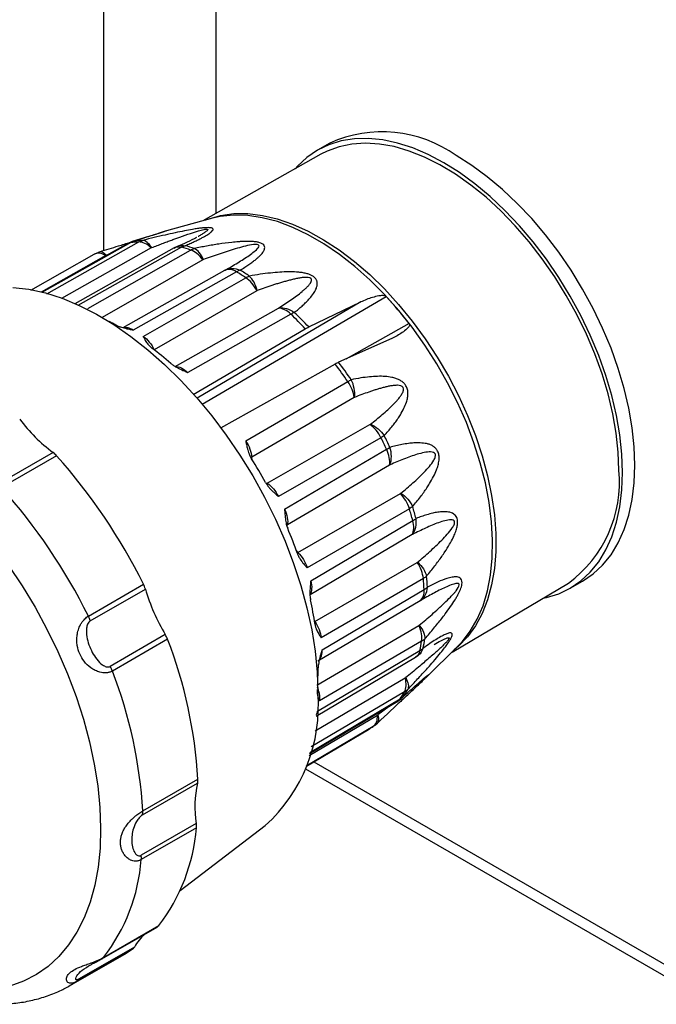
# Model space of a CAD drawing. Header units: millimetres. Extents: x 13 to 546, y 13 to 419.
# Tile 18 of 20: x 443 to 480, y 289 to 345. Entities that reach past the tile are written whole.
import ezdxf

# ---------------------------------------------------------------- set-up
doc = ezdxf.new("R2010")
doc.units = ezdxf.units.MM
doc.header["$LTSCALE"] = 2

msp = doc.modelspace()

# ---------------------------------------------------------------- linework, layer by layer
for p, q in [((448.203, 364.691), (448.203, 332.022)), ((454.647, 354.273), (454.647, 334.164)), ((461.186, 338.2), (460.479, 337.792)), ((460.673, 337.557), (453.915, 333.752)), ((454.375, 333.88), (451.816, 333.167)), ((450.788, 332.836), (449.846, 332.548)), ((453.55, 332.793), (453.476, 332.751)), ((449.608, 332.442), (444.635, 329.647)), ((449.77, 332.493), (444.681, 329.633)), ((444.955, 329.547), (450.229, 332.529)), ((450.942, 332.196), (445.806, 329.279)), ((452.267, 332.186), (446.567, 328.982)), ((452.689, 332.225), (446.745, 328.886)), ((447.308, 328.714), (453.203, 332.068)), ((449.846, 332.548), (449.608, 332.442)), ((449.852, 332.528), (449.986, 332.584)), ((450.971, 332.209), (450.942, 332.196)), ((452.434, 332.268), (452.267, 332.186)), ((444.033, 329.773), (447.682, 331.828)), ((448.347, 331.75), (444.63, 329.649)), ((447.682, 331.828), (447.74, 331.852)), ((447.982, 331.954), (447.736, 331.856)), ((453.906, 331.505), (448.125, 328.202)), ((448.376, 331.764), (448.347, 331.75)), ((448.376, 331.764), (448.474, 331.805)), ((453.935, 331.519), (453.906, 331.505)), ((456.949, 331.534), (456.947, 331.533)), ((449.332, 327.618), (455.169, 330.906)), ((455.836, 330.818), (449.905, 327.481)), ((450.483, 327.111), (456.363, 330.481)), ((456.998, 329.735), (451.123, 326.353)), ((453.875, 323.222), (464.42, 329.404)), ((457.027, 329.748), (456.998, 329.735)), ((452.32, 325.386), (458.242, 328.73)), ((462.97, 329.088), (453.572, 323.577)), ((459.979, 327.657), (462.97, 329.088)), ((458.955, 328.388), (453.04, 325.046)), ((453.355, 323.783), (459.784, 327.553)), ((465.738, 327.846), (462.112, 325.817)), ((464.737, 326.998), (461.695, 325.629)), ((451.135, 326.328), (451.123, 326.353)), ((461.497, 325.528), (454.922, 321.852)), ((456.364, 321.116), (462.222, 324.525)), ((462.579, 323.603), (456.72, 320.184)), ((457.598, 318.698), (463.491, 322.059)), ((463.491, 322.059), (463.516, 322.076)), ((464.123, 321.307), (458.239, 317.941)), ((445.319, 320.456), (442.157, 318.631)), ((445.522, 320.269), (442.36, 318.444)), ((456.675, 320.146), (456.72, 320.184)), ((456.743, 320.026), (456.72, 320.184)), ((458.594, 317.209), (464.446, 320.639)), ((464.614, 319.739), (458.759, 316.301)), ((464.641, 319.753), (464.614, 319.739)), ((457.598, 318.698), (457.543, 318.678)), ((459.362, 314.727), (465.241, 318.104)), ((465.753, 317.231), (459.883, 313.847)), ((458.727, 316.272), (458.759, 316.301)), ((460.094, 313.104), (465.946, 316.552)), ((465.911, 315.748), (460.054, 312.293)), ((465.937, 315.762), (465.911, 315.748)), ((459.362, 314.727), (459.27, 314.827)), ((459.362, 314.727), (459.312, 314.706)), ((460.334, 310.76), (466.201, 314.154)), ((447.341, 311.076), (450.503, 312.901)), ((466.552, 313.232), (460.692, 309.827)), ((468.196, 309.013), (474.872, 312.962)), ((474.978, 312.677), (475.685, 313.085)), ((447.449, 310.802), (450.61, 312.627)), ((460.743, 309.133), (466.599, 312.598)), ((466.364, 311.953), (460.501, 308.486)), ((466.39, 311.968), (466.364, 311.953)), ((460.334, 310.76), (460.31, 310.795)), ((451.751, 310.016), (448.589, 308.191)), ((460.435, 307.116), (466.295, 310.53)), ((451.881, 309.747), (448.719, 307.922)), ((466.455, 309.633), (460.602, 306.207)), ((460.489, 305.618), (466.352, 309.095)), ((466.686, 307.531), (468.537, 309.347)), ((460.406, 305.342), (466.101, 308.717)), ((466.101, 308.717), (466.239, 308.808)), ((460.339, 304.492), (465.514, 307.526)), ((465.471, 306.726), (460.122, 303.576)), ((460.031, 303.193), (465.087, 306.19)), ((460.046, 303.256), (465.226, 306.327)), ((465.087, 306.19), (465.3, 306.346)), ((464.588, 305.894), (463.948, 305.402)), ((460.003, 303.075), (463.921, 305.384)), ((463.755, 304.795), (463.929, 304.942)), ((463.679, 304.746), (459.834, 302.472)), ((459.845, 302.466), (463.411, 304.576)), ((463.752, 304.802), (463.679, 304.746)), ((460.27, 302.718), (481.164, 290.656)), ((459.791, 302.318), (481.578, 289.74)), ((450.462, 299.9), (453.623, 301.726)), ((450.441, 299.668), (453.603, 301.494)), ((453.532, 299.181), (450.37, 297.356)), ((453.538, 298.932), (450.376, 297.107)), ((452.605, 295.33), (457.486, 299.056)), ((448.121, 291.417), (451.283, 293.242)), ((448.215, 291.496), (451.376, 293.321)), ((449.86, 291.955), (446.698, 290.13)), ((449.98, 292.088), (446.818, 290.263)), ((449.86, 291.955), (449.521, 291.745)), ((446.359, 289.92), (449.521, 291.745)), ((448.215, 291.496), (448.13, 291.435)), ((446.698, 290.13), (446.375, 289.929))]:
    msp.add_line(p, q)
at = {"flags": 128}
for points in [[(467.729, 337.074), (466.835, 337.545), (465.948, 337.922), (465.075, 338.203), (464.222, 338.385), (463.395, 338.466), (462.602, 338.448), (461.848, 338.328), (461.138, 338.109), (460.479, 337.792), (459.874, 337.379), (459.33, 336.874), (459.197, 336.726)], [(477.769, 319.438), (477.73, 320.485), (477.613, 321.57), (477.418, 322.683), (477.147, 323.817), (476.802, 324.961), (476.387, 326.107), (475.904, 327.247), (475.357, 328.371), (474.75, 329.47), (474.088, 330.536), (473.376, 331.561), (472.62, 332.536), (471.826, 333.454), (471, 334.308), (470.148, 335.091), (469.277, 335.796), (468.394, 336.419), (467.506, 336.955), (466.62, 337.398), (465.742, 337.747), (464.88, 337.997), (464.041, 338.148), (463.23, 338.197), (462.454, 338.146), (461.719, 337.993), (461.032, 337.74), (460.673, 337.557)], [(475.685, 313.085), (475.686, 313.085), (476.29, 313.498), (476.834, 314.003), (477.315, 314.597), (477.728, 315.274), (478.07, 316.031), (478.339, 316.861), (478.533, 317.758), (478.65, 318.714), (478.689, 319.724), (478.65, 320.778), (478.533, 321.87), (478.339, 322.99), (478.07, 324.13), (477.728, 325.282), (477.315, 326.437), (476.834, 327.585), (476.29, 328.719), (475.686, 329.829), (475.026, 330.908), (474.317, 331.946), (473.562, 332.937), (472.769, 333.872), (471.942, 334.744), (471.089, 335.547), (470.216, 336.275), (469.329, 336.922), (468.436, 337.482)], [(473.413, 312.099), (473.609, 312.141), (474.319, 312.36), (474.979, 312.677), (475.583, 313.09), (476.127, 313.595), (476.608, 314.189), (477.021, 314.866), (477.363, 315.623), (477.632, 316.453), (477.826, 317.349), (477.943, 318.306), (477.982, 319.315), (477.943, 320.37), (477.826, 321.461), (477.632, 322.582), (477.363, 323.722), (477.021, 324.874), (476.608, 326.028), (476.127, 327.177), (475.583, 328.311), (474.979, 329.421), (474.319, 330.5), (473.609, 331.538), (472.855, 332.529), (472.062, 333.464), (471.235, 334.336), (470.382, 335.139), (469.509, 335.867), (468.622, 336.513), (467.729, 337.074)], [(454.087, 333.799), (454.211, 333.847), (454.927, 334.052), (455.688, 334.155), (456.487, 334.156), (457.318, 334.055), (458.175, 333.853), (459.051, 333.551), (459.94, 333.153), (460.833, 332.66), (461.725, 332.076), (462.608, 331.407), (463.476, 330.658), (464.321, 329.834), (465.137, 328.941), (465.917, 327.988), (466.656, 326.981), (467.348, 325.928), (467.987, 324.837), (468.568, 323.718), (469.087, 322.578), (469.539, 321.427), (469.922, 320.273), (470.232, 319.126), (470.467, 317.995), (470.624, 316.888), (470.703, 315.814), (470.703, 314.782), (470.624, 313.8), (470.467, 312.875), (470.232, 312.014), (469.922, 311.225), (469.539, 310.513), (469.087, 309.884), (468.568, 309.343), (468.324, 309.138)], [(468.537, 309.347), (468.775, 309.596), (469.245, 310.205), (469.647, 310.898), (469.976, 311.67), (470.23, 312.515), (470.407, 313.427), (470.506, 314.398), (470.526, 315.42), (470.466, 316.487), (470.328, 317.589), (470.112, 318.717), (469.82, 319.863), (469.455, 321.019), (469.019, 322.174), (468.515, 323.32), (467.947, 324.448), (467.321, 325.549), (466.641, 326.615), (465.911, 327.636), (465.139, 328.606), (464.329, 329.516), (463.489, 330.36), (462.625, 331.13), (461.743, 331.821), (460.851, 332.428), (459.955, 332.945), (459.063, 333.368), (458.181, 333.695), (457.317, 333.923), (456.477, 334.049), (455.667, 334.074), (454.895, 333.996), (454.375, 333.88)], [(443.01, 329.928), (443.93, 329.819), (444.876, 329.608), (445.842, 329.299), (446.822, 328.891), (447.809, 328.389), (448.799, 327.795), (449.783, 327.114), (450.757, 326.348), (451.714, 325.504), (452.647, 324.586), (453.552, 323.6), (454.422, 322.553), (455.251, 321.451), (456.035, 320.302), (456.769, 319.111), (457.447, 317.888), (458.067, 316.639), (458.623, 315.373), (459.112, 314.097), (459.531, 312.82), (459.877, 311.55), (460.149, 310.294), (460.345, 309.061), (460.463, 307.858), (460.502, 306.694)], [(442.763, 313.984), (443.55, 312.802), (444.287, 311.582), (444.967, 310.329), (445.588, 309.053), (446.146, 307.761), (446.636, 306.46), (447.057, 305.159), (447.406, 303.865), (447.68, 302.586), (447.879, 301.33), (448, 300.104), (448.043, 298.915), (448.008, 297.772), (447.894, 296.68), (447.704, 295.646), (447.437, 294.677), (447.096, 293.778), (446.683, 292.955), (446.199, 292.212), (445.648, 291.555), (445.033, 290.986), (444.359, 290.51), (443.628, 290.13), (442.845, 289.847)]]:
    msp.add_lwpolyline(points, dxfattribs=at)
for centre, radius, start, end in [((464.193, 331.597), 7.255, 54.2104, 114.4792), ((450.722, 326.249), 6.377, 92.4483, 96.6215), ((450.505, 326.146), 6.39, 92.47, 96.5998), ((449.984, 322.439), 10.153, 71.5123, 74.545), ((450.202, 322.55), 10.133, 71.4964, 74.5609), ((447.674, 317.256), 16.017, 56.2548, 58.5132), ((447.451, 317.134), 16.049, 56.2666, 58.5015), ((447.835, 314.039), 22.609, 37.6394, 42.8119), ((443.305, 312.009), 22.653, 43.3286, 46.304), ((443.54, 312.144), 22.603, 43.341, 46.3136), ((442.484, 315.706), 13.669, 61.9422, 63.7278), ((439.356, 310.933), 19.385, 48.9836, 53.1575), ((440.464, 309.559), 26.408, 34.5211, 37.2073), ((440.698, 309.694), 26.358, 34.5128, 37.1958), ((451.111, 328.18), 9.655, 217.0131, 233.1313), ((440.147, 309.288), 26.82, 25.0374, 26.6244), ((440.384, 309.425), 26.766, 25.0291, 26.6327), ((444.516, 319.377), 1.345, 41.5886, 53.3824), ((420.406, 297.923), 33.618, 26.4564, 41.6591), ((433.555, 305.506), 27.359, 28.911, 32.2281), ((470.595, 318.762), 7.207, 306.4048, 5.3802), ((417.244, 296.098), 33.618, 26.4564, 41.6591), ((443.946, 310.734), 22.967, 14.9812, 16.7572), ((443.716, 310.6), 23.013, 14.9904, 16.7479), ((435.281, 306.278), 25.467, 19.2377, 22.7171), ((449.059, 312.176), 1.616, 16.2273, 26.6582), ((449.787, 311.678), 16.837, 3.131, 5.2956), ((450.005, 311.81), 16.803, 3.1196, 5.3069), ((461.409, 315.79), 11.252, 196.3253, 210.873), ((440.394, 307.687), 20.157, 8.3122, 12.3788), ((450.294, 309.149), 1.696, 20.6712, 30.7708), ((427.215, 300.189), 26.453, 3.3306, 21.1823), ((455.824, 311.395), 10.776, 347.6753, 350.59), ((456.03, 311.528), 10.755, 347.66, 350.6053), ((424.053, 298.364), 26.453, 3.3306, 21.1823), ((446.49, 308.157), 14.032, 356.2886, 359.8316), ((451.27, 305.924), 9.264, 312.1427, 4.7637), ((459.639, 310.036), 6.706, 326.4227, 330.4215), ((459.838, 310.171), 6.693, 326.4017, 330.4425), ((460.736, 309.099), 5.255, 300.6109, 304.066), ((452.817, 301.681), 0.807, 346.5959, 3.1857), ((459.502, 300.155), 6.049, 167.2149, 189.2675), ((443.015, 299.764), 10.555, 322.3856, 355.4828), ((452.563, 299.033), 0.98, 354.0949, 8.6657), ((439.853, 297.938), 10.555, 322.3856, 355.4828), ((451.109, 293.541), 0.346, 300.1642, 320.5164), ((452.27, 290.855), 2.601, 130.0889, 151.6979), ((449.652, 292.263), 0.372, 304.0452, 331.9352)]:
    msp.add_arc(centre, radius, start, end)
for points, knots in [([(451.816, 333.167), (451.819, 333.168), (451.831, 333.171), (451.635, 333.107), (451.062, 332.921), (450.416, 332.718), (449.986, 332.584)], [0, 0, 0, 0, 0.047457, 0.18844, 0.460814, 1, 1, 1, 1]), ([(452.899, 332.317), (452.989, 332.357), (453.165, 332.434), (453.41, 332.547), (453.63, 332.653), (453.827, 332.753), (454.035, 332.866), (454.238, 332.987), (454.398, 333.106), (454.482, 333.198), (454.501, 333.257), (454.483, 333.293), (454.445, 333.322), (454.361, 333.346), (454.209, 333.354), (454.039, 333.347), (453.832, 333.328), (453.586, 333.296), (453.252, 333.242), (452.819, 333.162), (452.294, 333.053), (451.719, 332.925), (451.098, 332.779), (450.672, 332.675), (450.449, 332.62)], [0, 0, 0, 0, 0.055996, 0.108641, 0.157969, 0.204022, 0.246852, 0.314411, 0.371365, 0.411439, 0.445489, 0.459287, 0.472405, 0.500373, 0.519799, 0.541126, 0.565748, 0.594658, 0.629009, 0.686112, 0.753771, 0.827287, 0.909299, 1, 1, 1, 1]), ([(450.971, 332.209), (451.075, 332.249), (451.276, 332.326), (451.572, 332.438), (451.851, 332.542), (452.113, 332.639), (452.358, 332.729), (452.713, 332.856), (453.137, 333.004), (453.597, 333.15), (453.899, 333.234), (454.062, 333.263), (454.12, 333.268), (454.15, 333.267), (454.17, 333.262), (454.188, 333.253), (454.194, 333.226), (454.137, 333.163), (454.015, 333.072), (453.842, 332.961), (453.717, 332.886), (453.647, 332.847), (453.646, 332.846)], [0, 0, 0, 0, 0.076731, 0.148896, 0.2165, 0.279549, 0.338048, 0.392005, 0.531003, 0.632651, 0.698453, 0.719596, 0.728062, 0.735778, 0.742233, 0.749076, 0.765054, 0.801213, 0.865432, 0.929585, 0.998611, 1, 1, 1, 1]), ([(451.823, 333.169), (451.798, 333.162), (451.748, 333.147), (451.652, 333.11), (451.603, 333.092)], [0, 0, 0, 0, 0.498915, 1, 1, 1, 1]), ([(450.229, 332.529), (450.265, 332.548), (450.336, 332.585), (450.411, 332.609), (450.449, 332.62)], [0, 0, 0, 0, 0.499702, 1, 1, 1, 1]), ([(451.606, 333.097), (451.603, 333.096), (451.578, 333.089), (451.463, 333.052), (451.234, 332.979), (451.04, 332.916), (450.931, 332.882)], [0, 0, 0, 0, 0.023317, 0.197069, 0.549531, 1, 1, 1, 1]), ([(453.543, 332.788), (453.361, 332.694), (452.992, 332.503), (452.627, 332.349), (452.441, 332.271)], [0, 0, 0, 0, 0.492294, 1, 1, 1, 1]), ([(449.735, 332.498), (449.506, 332.427), (448.919, 332.242), (448.338, 332.063), (447.982, 331.954)], [0, 0, 0, 0, 0.388062, 1, 1, 1, 1]), ([(449.609, 332.44), (449.614, 332.444), (449.659, 332.478), (449.718, 332.486), (449.77, 332.493)], [0, 0, 0, 0, 0.111138, 1, 1, 1, 1]), ([(449.986, 332.584), (449.949, 332.572), (449.876, 332.549), (449.806, 332.512), (449.77, 332.493)], [0, 0, 0, 0, 0.500298, 1, 1, 1, 1]), ([(452.27, 332.181), (452.3, 332.199), (452.373, 332.241), (452.516, 332.259), (452.632, 332.236), (452.689, 332.225)], [0, 0, 0, 0, 0.257903, 0.629027, 1, 1, 1, 1]), ([(452.424, 332.234), (452.459, 332.26), (452.594, 332.356), (452.77, 332.334), (452.899, 332.317)], [0, 0, 0, 0, 0.267136, 1, 1, 1, 1]), ([(452.899, 332.317), (452.864, 332.305), (452.794, 332.281), (452.724, 332.244), (452.689, 332.225)], [0, 0, 0, 0, 0.500298, 1, 1, 1, 1]), ([(453.203, 332.068), (453.238, 332.087), (453.309, 332.124), (453.381, 332.147), (453.417, 332.159)], [0, 0, 0, 0, 0.499702, 1, 1, 1, 1]), ([(456.949, 331.534), (456.996, 331.574), (457.087, 331.651), (457.205, 331.764), (457.3, 331.871), (457.373, 331.971), (457.424, 332.065), (457.454, 332.16), (457.459, 332.258), (457.411, 332.354), (457.313, 332.433), (457.169, 332.493), (456.978, 332.535), (456.697, 332.564), (456.416, 332.567), (456.149, 332.556), (455.887, 332.538), (455.433, 332.496), (454.946, 332.43), (454.468, 332.353), (454.116, 332.292), (453.761, 332.227), (453.532, 332.181), (453.417, 332.159)], [0, 0, 0, 0, 0.051359, 0.098594, 0.141802, 0.18111, 0.216685, 0.248755, 0.287293, 0.322599, 0.351225, 0.37795, 0.407959, 0.443178, 0.5067, 0.535112, 0.56858, 0.630891, 0.754351, 0.812856, 0.877187, 0.938399, 1, 1, 1, 1]), ([(455.195, 330.92), (455.437, 331.057), (455.911, 331.334), (456.467, 331.687), (456.86, 331.975), (457.06, 332.157), (457.148, 332.295), (457.096, 332.41), (456.7, 332.379), (456.24, 332.27), (455.608, 332.093), (454.842, 331.841), (454.235, 331.628), (453.935, 331.519)], [0, 0, 0, 0, 0.1185499, 0.2370999, 0.2963749, 0.3556498, 0.3852873, 0.4149248, 0.4741998, 0.5334748, 0.5927497, 0.7112997, 0.8298496, 0.8298496, 0.8298496, 0.8298496]), ([(456.039, 330.914), (456.129, 330.969), (456.304, 331.074), (456.544, 331.232), (456.759, 331.384), (456.886, 331.484), (456.947, 331.533)], [0, 0, 0, 0, 0.275388, 0.533701, 0.775152, 1, 1, 1, 1]), ([(456.039, 330.914), (456.006, 330.901), (455.94, 330.875), (455.87, 330.837), (455.836, 330.818)], [0, 0, 0, 0, 0.500298, 1, 1, 1, 1]), ([(456.363, 330.481), (456.398, 330.5), (456.467, 330.537), (456.536, 330.562), (456.571, 330.574)], [0, 0, 0, 0, 0.499702, 1, 1, 1, 1]), ([(459.152, 328.489), (459.23, 328.551), (459.382, 328.671), (459.593, 328.853), (459.781, 329.028), (459.948, 329.197), (460.122, 329.395), (460.288, 329.618), (460.414, 329.855), (460.469, 330.059), (460.47, 330.206), (460.441, 330.312), (460.393, 330.409), (460.3, 330.516), (460.145, 330.616), (459.974, 330.687), (459.77, 330.744), (459.53, 330.785), (459.208, 330.815), (458.795, 330.823), (458.299, 330.801), (457.757, 330.751), (457.175, 330.675), (456.779, 330.609), (456.571, 330.574)], [0, 0, 0, 0, 0.055984, 0.108617, 0.157931, 0.203971, 0.246786, 0.314359, 0.371317, 0.411357, 0.445384, 0.459184, 0.472304, 0.500266, 0.519697, 0.541019, 0.565631, 0.594546, 0.628911, 0.685963, 0.753559, 0.827126, 0.90921, 1, 1, 1, 1]), ([(458.268, 328.746), (458.503, 328.897), (458.964, 329.204), (459.449, 329.563), (459.741, 329.812), (459.877, 329.939), (459.979, 330.046), (460.041, 330.123), (460.072, 330.166), (460.114, 330.233), (460.163, 330.331), (460.108, 330.495), (459.797, 330.51), (459.499, 330.471), (459.269, 330.429), (459.04, 330.377), (458.811, 330.319), (458.583, 330.256), (458.358, 330.19), (458.134, 330.122), (457.689, 329.98), (457.32, 329.853), (457.027, 329.748)], [0, 0, 0, 0, 0.1185559, 0.2371119, 0.2667508, 0.2963898, 0.3260288, 0.3408483, 0.348258, 0.3556678, 0.3853068, 0.4149458, 0.4742237, 0.5038627, 0.5335017, 0.5631407, 0.5927797, 0.6224186, 0.6520576, 0.6816966, 0.7113356, 0.8298915, 0.8298915, 0.8298915, 0.8298915]), ([(464.42, 329.404), (464.406, 329.419), (464.386, 329.429), (464.347, 329.443), (464.328, 329.447), (464.271, 329.456), (464.235, 329.457), (464.13, 329.455), (464.064, 329.447), (463.872, 329.415), (463.752, 329.383), (463.399, 329.276), (463.179, 329.188), (462.97, 329.088)], [0, 0, 0, 0, 0.03125, 0.03125, 0.0625, 0.0625, 0.125, 0.125, 0.25, 0.25, 0.5, 0.5, 1, 1, 1, 1]), ([(459.152, 328.489), (459.121, 328.474), (459.058, 328.445), (458.989, 328.407), (458.955, 328.388)], [0, 0, 0, 0, 0.500298, 1, 1, 1, 1]), ([(448.914, 327.768), (448.936, 327.757), (448.981, 327.734), (449.059, 327.702), (449.144, 327.671), (449.253, 327.635), (449.39, 327.597), (449.542, 327.56), (449.717, 327.522), (449.835, 327.496), (449.905, 327.481)], [0, 0, 0, 0, 0.081708, 0.168281, 0.2602, 0.357868, 0.504464, 0.668157, 0.799755, 1, 1, 1, 1]), ([(449.905, 327.481), (449.843, 327.515), (449.719, 327.582), (449.541, 327.621), (449.4, 327.626), (449.331, 327.598), (449.308, 327.589)], [0, 0, 0, 0, 0.287588, 0.57531, 0.863031, 1, 1, 1, 1]), ([(465.738, 327.846), (465.751, 327.829), (465.756, 327.81), (465.757, 327.776), (465.754, 327.761), (465.741, 327.718), (465.727, 327.693), (465.681, 327.622), (465.643, 327.58), (465.523, 327.463), (465.433, 327.395), (465.152, 327.204), (464.95, 327.094), (464.737, 326.998)], [0, 0, 0, 0, 0.03125, 0.03125, 0.0625, 0.0625, 0.125, 0.125, 0.25, 0.25, 0.5, 0.5, 1, 1, 1, 1]), ([(450.483, 327.111), (450.507, 327.066), (450.546, 326.991), (450.608, 326.878), (450.67, 326.778), (450.742, 326.678), (450.817, 326.591), (450.894, 326.514), (450.952, 326.468), (450.98, 326.446)], [0, 0, 0, 0, 0.20017, 0.331705, 0.495375, 0.641928, 0.770943, 0.889951, 1, 1, 1, 1]), ([(452.078, 325.559), (452.099, 325.541), (452.144, 325.504), (452.219, 325.451), (452.302, 325.398), (452.407, 325.337), (452.54, 325.267), (452.688, 325.197), (452.858, 325.124), (452.971, 325.075), (453.04, 325.046)], [0, 0, 0, 0, 0.081628, 0.168114, 0.25994, 0.357507, 0.50419, 0.667967, 0.799643, 1, 1, 1, 1]), ([(464.31, 321.424), (464.386, 321.508), (464.531, 321.671), (464.736, 321.918), (464.921, 322.158), (465.086, 322.39), (465.264, 322.663), (465.437, 322.973), (465.577, 323.304), (465.655, 323.594), (465.677, 323.806), (465.667, 323.962), (465.64, 324.105), (465.577, 324.267), (465.459, 324.423), (465.324, 324.538), (465.158, 324.635), (464.96, 324.713), (464.691, 324.781), (464.34, 324.825), (463.915, 324.83), (463.448, 324.798), (462.943, 324.732), (462.599, 324.664), (462.418, 324.629)], [0, 0, 0, 0, 0.055981, 0.1086, 0.15789, 0.203895, 0.246666, 0.3143, 0.371283, 0.411365, 0.445426, 0.459234, 0.472359, 0.500336, 0.51977, 0.541104, 0.565735, 0.594648, 0.629027, 0.686159, 0.753857, 0.827357, 0.909342, 1, 1, 1, 1]), ([(462.222, 324.525), (462.256, 324.544), (462.324, 324.583), (462.386, 324.613), (462.418, 324.629)], [0, 0, 0, 0, 0.499702, 1, 1, 1, 1]), ([(463.516, 322.076), (463.746, 322.256), (464.197, 322.623), (464.677, 323.055), (464.974, 323.363), (465.113, 323.521), (465.22, 323.656), (465.286, 323.753), (465.321, 323.81), (465.369, 323.896), (465.428, 324.026), (465.408, 324.26), (465.139, 324.319), (464.874, 324.303), (464.666, 324.274), (464.458, 324.231), (464.249, 324.18), (464.041, 324.122), (463.835, 324.06), (463.629, 323.994), (463.221, 323.854), (462.878, 323.725), (462.606, 323.617)], [0, 0, 0, 0, 0.1186077, 0.2372154, 0.2668673, 0.2965193, 0.3261712, 0.3409971, 0.3484101, 0.3558231, 0.385475, 0.415127, 0.4744308, 0.5040827, 0.5337347, 0.5633866, 0.5930385, 0.6226904, 0.6523424, 0.6819943, 0.7116462, 0.8302539, 0.8302539, 0.8302539, 0.8302539]), ([(464.31, 321.424), (464.282, 321.405), (464.224, 321.367), (464.156, 321.327), (464.123, 321.307)], [0, 0, 0, 0, 0.500298, 1, 1, 1, 1]), ([(456.364, 321.116), (456.378, 321.048), (456.402, 320.934), (456.439, 320.763), (456.479, 320.611), (456.526, 320.46), (456.579, 320.325), (456.634, 320.205), (456.678, 320.132), (456.698, 320.096)], [0, 0, 0, 0, 0.200272, 0.331878, 0.495613, 0.642231, 0.771135, 0.890043, 1, 1, 1, 1]), ([(464.446, 320.639), (464.48, 320.658), (464.548, 320.698), (464.607, 320.732), (464.637, 320.75)], [0, 0, 0, 0, 0.499702, 1, 1, 1, 1]), ([(465.938, 317.356), (466.015, 317.449), (466.165, 317.629), (466.377, 317.9), (466.572, 318.164), (466.748, 318.419), (466.941, 318.72), (467.135, 319.059), (467.298, 319.411), (467.387, 319.68), (467.431, 319.864), (467.459, 320.034), (467.463, 320.238), (467.42, 320.451), (467.333, 320.615), (467.227, 320.734), (467.089, 320.836), (466.921, 320.917), (466.741, 320.966), (466.558, 320.994), (466.317, 321.014), (466.025, 321.012), (465.673, 320.974), (465.328, 320.914), (464.976, 320.84), (464.75, 320.78), (464.637, 320.75)], [0, 0, 0, 0, 0.055715, 0.108217, 0.157539, 0.203725, 0.246826, 0.314824, 0.371542, 0.407619, 0.427294, 0.444434, 0.472042, 0.500253, 0.519426, 0.540667, 0.565357, 0.59543, 0.628886, 0.658171, 0.690312, 0.753765, 0.810399, 0.876663, 0.938269, 1, 1, 1, 1]), ([(465.266, 318.122), (465.498, 318.313), (465.954, 318.703), (466.501, 319.216), (466.907, 319.657), (467.128, 319.95), (467.252, 320.196), (467.265, 320.442), (466.972, 320.518), (466.599, 320.46), (466.071, 320.324), (465.425, 320.087), (464.901, 319.868), (464.641, 319.753)], [0, 0, 0, 0, 0.1186114, 0.2372228, 0.2965285, 0.3558342, 0.3854871, 0.4151399, 0.4744456, 0.5337513, 0.593057, 0.7116685, 0.8302799, 0.8302799, 0.8302799, 0.8302799]), ([(457.504, 318.733), (457.519, 318.706), (457.551, 318.652), (457.606, 318.572), (457.668, 318.491), (457.748, 318.397), (457.85, 318.289), (457.965, 318.18), (458.097, 318.064), (458.186, 317.987), (458.239, 317.941)], [0, 0, 0, 0, 0.081692, 0.168249, 0.260153, 0.357807, 0.504424, 0.668142, 0.799745, 1, 1, 1, 1]), ([(465.938, 317.356), (465.91, 317.335), (465.854, 317.292), (465.786, 317.252), (465.753, 317.231)], [0, 0, 0, 0, 0.500298, 1, 1, 1, 1]), ([(458.594, 317.209), (458.599, 317.135), (458.606, 317.012), (458.619, 316.829), (458.636, 316.665), (458.661, 316.503), (458.692, 316.359), (458.727, 316.23), (458.758, 316.151), (458.772, 316.113)], [0, 0, 0, 0, 0.200272, 0.331878, 0.495614, 0.642231, 0.771136, 0.890043, 1, 1, 1, 1]), ([(466.736, 313.365), (466.818, 313.463), (466.977, 313.655), (467.204, 313.943), (467.416, 314.222), (467.61, 314.491), (467.826, 314.808), (468.048, 315.161), (468.245, 315.526), (468.366, 315.802), (468.434, 315.99), (468.485, 316.162), (468.521, 316.366), (468.517, 316.577), (468.467, 316.736), (468.393, 316.848), (468.289, 316.94), (468.155, 317.01), (468.006, 317.046), (467.85, 317.061), (467.643, 317.063), (467.387, 317.039), (467.073, 316.975), (466.762, 316.889), (466.443, 316.788), (466.236, 316.71), (466.133, 316.671)], [0, 0, 0, 0, 0.055682, 0.108145, 0.157425, 0.203564, 0.246613, 0.31464, 0.371382, 0.407449, 0.427107, 0.444242, 0.471844, 0.500041, 0.519217, 0.540463, 0.565163, 0.595204, 0.628625, 0.657862, 0.689911, 0.753356, 0.810263, 0.876699, 0.938166, 1, 1, 1, 1]), ([(466.227, 314.172), (466.463, 314.373), (466.933, 314.781), (467.499, 315.312), (467.932, 315.767), (468.175, 316.067), (468.326, 316.317), (468.379, 316.562), (468.131, 316.625), (467.791, 316.551), (467.302, 316.394), (466.686, 316.129), (466.187, 315.889), (465.937, 315.762)], [0, 0, 0, 0, 0.1185851, 0.2371702, 0.2964627, 0.3557553, 0.3854015, 0.4150478, 0.4743404, 0.5336329, 0.5929255, 0.7115105, 0.8300956, 0.8300956, 0.8300956, 0.8300956]), ([(465.946, 316.552), (465.979, 316.573), (466.047, 316.613), (466.104, 316.652), (466.133, 316.671)], [0, 0, 0, 0, 0.499702, 1, 1, 1, 1]), ([(459.326, 314.669), (459.336, 314.641), (459.357, 314.585), (459.396, 314.502), (459.441, 314.417), (459.501, 314.319), (459.579, 314.207), (459.668, 314.094), (459.771, 313.974), (459.841, 313.895), (459.883, 313.847)], [0, 0, 0, 0, 0.081717, 0.168301, 0.260233, 0.357918, 0.504504, 0.66819, 0.799774, 1, 1, 1, 1]), ([(460.094, 313.104), (460.087, 313.029), (460.075, 312.906), (460.058, 312.722), (460.047, 312.558), (460.044, 312.396), (460.049, 312.252), (460.06, 312.124), (460.075, 312.046), (460.082, 312.008)], [0, 0, 0, 0, 0.200276, 0.331885, 0.495623, 0.642244, 0.771143, 0.890046, 1, 1, 1, 1]), ([(466.321, 310.549), (466.565, 310.754), (466.929, 311.066), (467.335, 311.428), (467.573, 311.646), (467.809, 311.867), (468.054, 312.108), (468.247, 312.314), (468.332, 312.41), (468.383, 312.471), (468.505, 312.617), (468.697, 312.919), (468.525, 312.96), (468.387, 312.937), (468.287, 312.913), (468.09, 312.846), (467.694, 312.677), (467.109, 312.377), (466.63, 312.108), (466.39, 311.968)], [0, 0, 0, 0, 0.1185494, 0.1778241, 0.2000521, 0.2370988, 0.2963735, 0.3260109, 0.3408296, 0.3445342, 0.3556482, 0.4149229, 0.4741976, 0.481607, 0.503835, 0.5334724, 0.5927471, 0.7112965, 0.8298459, 0.8298459, 0.8298459, 0.8298459]), ([(466.736, 313.365), (466.708, 313.341), (466.653, 313.294), (466.585, 313.253), (466.552, 313.232)], [0, 0, 0, 0, 0.500298, 1, 1, 1, 1]), ([(466.641, 309.772), (466.73, 309.875), (466.903, 310.074), (467.153, 310.371), (467.386, 310.656), (467.603, 310.928), (467.846, 311.245), (468.103, 311.597), (468.328, 311.937), (468.479, 312.193), (468.599, 312.415), (468.716, 312.679), (468.79, 312.976), (468.752, 313.166), (468.669, 313.267), (468.56, 313.311), (468.479, 313.323), (468.36, 313.327), (468.184, 313.308), (467.84, 313.217), (467.368, 313.029), (466.989, 312.832), (466.783, 312.725)], [0, 0, 0, 0, 0.056117, 0.108817, 0.158134, 0.204108, 0.246791, 0.314265, 0.371239, 0.398081, 0.422057, 0.461297, 0.500014, 0.532173, 0.564575, 0.596134, 0.626247, 0.629174, 0.685964, 0.753605, 0.865832, 1, 1, 1, 1]), ([(466.599, 312.598), (466.632, 312.618), (466.699, 312.659), (466.755, 312.703), (466.783, 312.725)], [0, 0, 0, 0, 0.499702, 1, 1, 1, 1]), ([(448.719, 307.922), (448.698, 307.911), (448.655, 307.888), (448.585, 307.861), (448.511, 307.84), (448.432, 307.826), (448.322, 307.816), (448.179, 307.819), (447.969, 307.859), (447.727, 307.949), (447.407, 308.144), (447.09, 308.461), (446.828, 308.9), (446.706, 309.307), (446.674, 309.648), (446.684, 309.928), (446.736, 310.217), (446.829, 310.469), (446.935, 310.666), (447.035, 310.805), (447.137, 310.919), (447.237, 311.009), (447.307, 311.054), (447.341, 311.076)], [0, 0, 0, 0, 0.017865, 0.035843, 0.054038, 0.072553, 0.091483, 0.129227, 0.167329, 0.228851, 0.290861, 0.39818, 0.499889, 0.601545, 0.655408, 0.709323, 0.771483, 0.832682, 0.870779, 0.908612, 0.939906, 0.970212, 1, 1, 1, 1]), ([(447.449, 310.802), (447.384, 310.765), (447.284, 310.622), (447.213, 310.292), (447.253, 309.724), (447.471, 309.124), (447.806, 308.589), (448.083, 308.302), (448.362, 308.153), (448.525, 308.154), (448.589, 308.191)], [0, 0, 0, 0, 0.0275135, 0.0550271, 0.1100542, 0.2201084, 0.2751355, 0.3301626, 0.3576761, 0.3851897, 0.3851897, 0.3851897, 0.3851897]), ([(460.339, 310.601), (460.344, 310.575), (460.353, 310.52), (460.373, 310.441), (460.399, 310.36), (460.435, 310.268), (460.485, 310.162), (460.544, 310.056), (460.616, 309.944), (460.663, 309.871), (460.692, 309.827)], [0, 0, 0, 0, 0.08176, 0.168389, 0.260371, 0.358109, 0.504661, 0.668313, 0.799845, 1, 1, 1, 1]), ([(465.659, 306.87), (465.756, 306.972), (465.945, 307.171), (466.22, 307.466), (466.479, 307.746), (466.722, 308.013), (466.998, 308.322), (467.293, 308.662), (467.584, 309.011), (467.811, 309.302), (467.956, 309.504), (468.048, 309.645), (468.122, 309.768), (468.185, 309.897), (468.213, 310.004), (468.204, 310.068), (468.167, 310.106), (468.098, 310.116), (467.981, 310.095), (467.8, 310.025), (467.551, 309.896), (467.253, 309.718), (466.913, 309.496), (466.666, 309.321), (466.537, 309.229)], [0, 0, 0, 0, 0.055982, 0.108606, 0.157905, 0.203921, 0.246706, 0.314266, 0.37121, 0.411295, 0.445361, 0.459165, 0.472287, 0.500254, 0.519688, 0.541016, 0.565638, 0.594543, 0.628908, 0.686003, 0.753663, 0.82721, 0.909259, 1, 1, 1, 1]), ([(467.167, 309.438), (467.301, 309.516), (467.536, 309.653), (467.815, 309.79), (467.974, 309.846), (468.024, 309.831), (468.029, 309.807), (468.024, 309.786), (468.012, 309.761), (467.99, 309.723), (467.93, 309.642), (467.796, 309.496), (467.605, 309.309), (467.377, 309.099), (467.132, 308.88), (466.761, 308.558), (466.225, 308.105), (465.785, 307.744), (465.54, 307.544)], [0, 0, 0, 0, 0.1261108, 0.2204767, 0.281535, 0.3011464, 0.3090018, 0.316166, 0.3221603, 0.3285188, 0.3433775, 0.3769882, 0.436664, 0.4962337, 0.5603274, 0.6353572, 0.7974805, 1, 1, 1, 1]), ([(466.641, 309.772), (466.613, 309.747), (466.556, 309.696), (466.489, 309.654), (466.455, 309.633)], [0, 0, 0, 0, 0.5002984, 1, 1, 1, 1]), ([(460.743, 309.133), (460.723, 309.063), (460.689, 308.947), (460.624, 308.724), (460.571, 308.516), (460.536, 308.311), (460.524, 308.195), (460.523, 308.133), (460.522, 308.115)], [0, 0, 0, 0, 0.200297, 0.33192, 0.642108, 0.799793, 0.942597, 1, 1, 1, 1]), ([(460.594, 308.575), (460.6, 308.581), (460.644, 308.622), (460.695, 308.738), (460.744, 308.917), (460.744, 309.061), (460.743, 309.133)], [0, 0, 0, 0, 0.0527918, 0.3685765, 0.6843613, 1, 1, 1, 1]), ([(466.352, 309.095), (466.335, 309.037), (466.301, 308.921), (466.213, 308.794), (466.135, 308.743), (466.099, 308.72)], [0, 0, 0, 0, 0.349291, 0.698725, 1, 1, 1, 1]), ([(466.537, 309.229), (466.473, 309.074), (466.398, 308.893), (466.235, 308.817), (466.211, 308.806)], [0, 0, 0, 0, 0.852241, 1, 1, 1, 1]), ([(466.352, 309.095), (466.386, 309.115), (466.453, 309.157), (466.509, 309.205), (466.537, 309.229)], [0, 0, 0, 0, 0.499702, 1, 1, 1, 1]), ([(463.929, 304.942), (464.426, 305.41), (465.125, 306.067), (465.937, 306.819), (466.339, 307.198), (466.519, 307.371), (466.607, 307.454)], [0, 0, 0, 0, 0.571236, 0.802382, 0.904322, 1, 1, 1, 1]), ([(465.412, 306.468), (465.743, 306.764), (466.241, 307.211), (466.708, 307.609), (466.857, 307.724), (466.864, 307.717), (466.83, 307.677), (466.785, 307.63), (466.736, 307.58), (466.697, 307.542), (466.686, 307.531)], [0, 0, 0, 0, 0.470501, 0.709154, 0.83081, 0.899387, 0.928787, 0.956443, 0.987379, 1, 1, 1, 1]), ([(466.58, 307.5), (466.601, 307.512), (466.632, 307.53), (466.638, 307.526), (466.631, 307.516), (466.621, 307.505), (466.606, 307.49), (466.58, 307.466), (466.507, 307.402), (466.349, 307.272), (466.188, 307.142), (466.079, 307.055), (466.052, 307.034)], [0, 0, 0, 0, 0.166821, 0.233851, 0.262492, 0.289396, 0.316818, 0.3455, 0.410837, 0.592172, 0.898787, 1, 1, 1, 1]), ([(466.686, 307.531), (466.67, 307.516), (466.639, 307.486), (466.601, 307.449), (466.582, 307.432)], [0, 0, 0, 0, 0.5102963, 1, 1, 1, 1]), ([(460.462, 306.859), (460.46, 306.836), (460.456, 306.788), (460.457, 306.719), (460.463, 306.65), (460.474, 306.571), (460.495, 306.482), (460.524, 306.394), (460.561, 306.302), (460.587, 306.243), (460.602, 306.207)], [0, 0, 0, 0, 0.0817167, 0.1682993, 0.2602301, 0.3579118, 0.504502, 0.6681905, 0.7997741, 1, 1, 1, 1]), ([(460.602, 306.207), (460.609, 306.275), (460.623, 306.409), (460.594, 306.639), (460.549, 306.836), (460.5, 306.953), (460.484, 306.991)], [0, 0, 0, 0, 0.287593, 0.575318, 0.863044, 1, 1, 1, 1]), ([(465.659, 306.87), (465.63, 306.843), (465.573, 306.79), (465.505, 306.747), (465.471, 306.726)], [0, 0, 0, 0, 0.500298, 1, 1, 1, 1]), ([(465.226, 306.327), (465.195, 306.284), (465.155, 306.228), (465.097, 306.2), (465.084, 306.194)], [0, 0, 0, 0, 0.777001, 1, 1, 1, 1]), ([(465.487, 306.401), (465.424, 306.342), (465.296, 306.222), (465.176, 306.11), (465.114, 306.053)], [0, 0, 0, 0, 0.487522, 1, 1, 1, 1]), ([(465.226, 306.327), (465.26, 306.348), (465.327, 306.391), (465.384, 306.442), (465.412, 306.468)], [0, 0, 0, 0, 0.499702, 1, 1, 1, 1]), ([(460.412, 305.424), (460.418, 305.433), (460.456, 305.483), (460.474, 305.556), (460.489, 305.618)], [0, 0, 0, 0, 0.159946, 1, 1, 1, 1]), ([(449.184, 298.149), (449.186, 298.182), (449.19, 298.25), (449.205, 298.352), (449.227, 298.453), (449.267, 298.592), (449.337, 298.767), (449.461, 298.985), (449.626, 299.205), (449.807, 299.397), (449.975, 299.551), (450.112, 299.662), (450.239, 299.757), (450.355, 299.836), (450.426, 299.879), (450.462, 299.9)], [0, 0, 0, 0, 0.051014, 0.101862, 0.152762, 0.203928, 0.312102, 0.418861, 0.542557, 0.66571, 0.741769, 0.817345, 0.879873, 0.940444, 1, 1, 1, 1]), ([(450.441, 299.668), (450.376, 299.631), (450.241, 299.506), (450.053, 299.232), (449.912, 298.895), (449.806, 298.372), (449.83, 297.859), (449.999, 297.469), (450.174, 297.318), (450.305, 297.318), (450.37, 297.356)], [0, 0, 0, 0, 0.0275136, 0.0550273, 0.1100545, 0.1650818, 0.2751363, 0.3301636, 0.3576772, 0.3851909, 0.3851909, 0.3851909, 0.3851909]), ([(450.376, 297.107), (450.355, 297.096), (450.312, 297.073), (450.246, 297.048), (450.179, 297.03), (450.109, 297.02), (450.015, 297.015), (449.897, 297.029), (449.736, 297.086), (449.565, 297.197), (449.413, 297.365), (449.301, 297.554), (449.227, 297.747), (449.185, 297.946), (449.184, 298.081), (449.184, 298.149)], [0, 0, 0, 0, 0.035733, 0.071676, 0.108037, 0.14502, 0.182816, 0.258293, 0.334424, 0.456711, 0.580909, 0.688691, 0.796358, 0.897882, 1, 1, 1, 1]), ([(446.698, 290.13), (446.677, 290.118), (446.636, 290.095), (446.575, 290.068), (446.516, 290.045), (446.458, 290.029), (446.385, 290.015), (446.3, 290.013), (446.202, 290.037), (446.119, 290.098), (446.078, 290.197), (446.08, 290.306), (446.126, 290.45), (446.267, 290.626), (446.548, 290.816), (446.879, 290.962), (447.208, 291.081), (447.456, 291.167), (447.67, 291.246), (447.834, 291.311), (447.979, 291.374), (448.105, 291.435), (448.178, 291.476), (448.215, 291.496)], [0, 0, 0, 0, 0.017896, 0.03589, 0.054087, 0.072589, 0.091493, 0.129306, 0.167362, 0.228648, 0.290716, 0.344671, 0.398517, 0.500217, 0.601955, 0.709235, 0.771125, 0.832742, 0.870797, 0.908611, 0.939896, 0.970202, 1, 1, 1, 1]), ([(447.349, 291.009), (447.389, 291.032), (447.471, 291.078), (447.614, 291.154), (447.752, 291.223), (447.874, 291.285), (448.009, 291.355), (448.092, 291.401), (448.136, 291.426)], [0, 0, 0, 0, 0.216584, 0.442691, 0.564015, 0.695492, 0.841131, 1, 1, 1, 1]), ([(446.818, 290.263), (446.793, 290.25), (446.74, 290.222), (446.667, 290.208), (446.602, 290.24), (446.632, 290.405), (446.85, 290.687), (447.187, 290.903), (447.354, 291.011)], [0, 0, 0, 0, 0.043878, 0.091716, 0.17875, 0.345862, 0.674218, 1, 1, 1, 1]), ([(440.208, 288.991), (440.337, 288.966), (440.775, 288.881), (441.511, 288.819), (442.413, 288.805), (443.297, 288.879), (444.16, 289.036), (444.996, 289.281), (445.74, 289.577), (446.182, 289.83), (446.373, 289.939)], [0, 0, 0, 0, 0.0584151, 0.1977863, 0.3369082, 0.4757906, 0.6145949, 0.753662, 0.8935165, 1, 1, 1, 1])]:
    msp.add_open_spline(points, degree=3, knots=knots)
for points in [[(450.971, 332.209), (450.809, 332.463), (450.616, 332.616), (450.449, 332.62)], [(450.942, 332.196), (450.709, 332.416), (450.446, 332.539), (450.229, 332.529)], [(453.906, 331.505), (453.703, 331.781), (453.444, 331.989), (453.203, 332.068)], [(453.935, 331.519), (453.802, 331.827), (453.611, 332.064), (453.417, 332.159)], [(448.347, 331.75), (448.103, 331.898), (447.857, 331.926), (447.682, 331.828)], [(448.376, 331.764), (448.204, 331.947), (448.03, 332.005), (447.907, 331.921)], [(455.836, 330.818), (455.592, 330.969), (455.346, 331.001), (455.169, 330.906)], [(455.169, 330.906), (455.178, 330.911), (455.187, 330.916), (455.195, 330.92)], [(455.195, 330.92), (455.436, 331.051), (455.749, 331.049), (456.039, 330.914)], [(456.998, 329.735), (456.843, 330.043), (456.608, 330.319), (456.363, 330.481)], [(457.027, 329.748), (456.94, 330.089), (456.771, 330.395), (456.571, 330.574)], [(458.242, 328.73), (458.252, 328.735), (458.26, 328.741), (458.268, 328.746)], [(458.955, 328.388), (458.723, 328.61), (458.46, 328.737), (458.242, 328.73)], [(458.268, 328.746), (458.549, 328.789), (458.877, 328.694), (459.152, 328.489)], [(459.784, 327.553), (459.853, 327.593), (459.918, 327.628), (459.979, 327.657)], [(450.483, 327.111), (450.73, 326.946), (450.967, 326.665), (451.123, 326.353)], [(452.32, 325.386), (452.538, 325.396), (452.804, 325.27), (453.04, 325.046)], [(461.695, 325.629), (461.633, 325.601), (461.567, 325.567), (461.497, 325.528)], [(462.579, 323.603), (462.55, 323.902), (462.418, 324.242), (462.222, 324.525)], [(462.606, 323.617), (462.644, 323.949), (462.574, 324.324), (462.418, 324.629)], [(462.606, 323.617), (462.597, 323.613), (462.588, 323.609), (462.579, 323.603)], [(464.123, 321.307), (463.969, 321.616), (463.736, 321.894), (463.491, 322.059)], [(463.516, 322.076), (463.823, 321.951), (464.118, 321.71), (464.31, 321.424)], [(456.364, 321.116), (456.561, 320.829), (456.693, 320.484), (456.72, 320.184)], [(464.641, 319.753), (464.747, 320.044), (464.745, 320.413), (464.637, 320.75)], [(464.614, 319.739), (464.655, 319.996), (464.593, 320.328), (464.446, 320.639)], [(457.598, 318.698), (457.845, 318.533), (458.082, 318.253), (458.239, 317.941)], [(465.241, 318.104), (465.25, 318.109), (465.259, 318.115), (465.266, 318.122)], [(465.753, 317.231), (465.659, 317.547), (465.47, 317.87), (465.241, 318.104)], [(465.266, 318.122), (465.558, 317.929), (465.806, 317.646), (465.938, 317.356)], [(458.594, 317.209), (458.74, 316.894), (458.801, 316.557), (458.759, 316.301)], [(465.911, 315.748), (466.018, 315.942), (466.031, 316.239), (465.946, 316.552)], [(465.937, 315.762), (466.108, 315.992), (466.181, 316.329), (466.133, 316.671)], [(459.362, 314.727), (459.593, 314.492), (459.786, 314.166), (459.883, 313.847)], [(466.201, 314.154), (466.211, 314.16), (466.219, 314.166), (466.227, 314.172)], [(466.552, 313.232), (466.525, 313.529), (466.396, 313.87), (466.201, 314.154)], [(466.227, 314.172), (466.484, 313.931), (466.673, 313.632), (466.736, 313.365)], [(460.094, 313.104), (460.179, 312.786), (460.164, 312.486), (460.054, 312.293)], [(466.364, 311.953), (466.529, 312.069), (466.615, 312.307), (466.599, 312.598)], [(466.39, 311.968), (466.618, 312.122), (466.764, 312.402), (466.783, 312.725)], [(447.449, 310.802), (447.422, 310.893), (447.386, 310.986), (447.341, 311.076)], [(460.334, 310.76), (460.531, 310.473), (460.664, 310.128), (460.692, 309.827)], [(466.295, 310.53), (466.304, 310.536), (466.313, 310.542), (466.321, 310.549)], [(466.455, 309.633), (466.499, 309.888), (466.439, 310.219), (466.295, 310.53)], [(466.321, 310.549), (466.529, 310.282), (466.647, 309.994), (466.641, 309.772)], [(448.719, 307.922), (448.685, 308.014), (448.641, 308.105), (448.589, 308.191)], [(465.471, 306.726), (465.581, 306.917), (465.596, 307.212), (465.514, 307.526)], [(465.514, 307.526), (465.523, 307.531), (465.532, 307.537), (465.54, 307.544)], [(465.54, 307.544), (465.687, 307.276), (465.731, 307.026), (465.659, 306.87)], [(463.679, 304.746), (463.846, 304.858), (463.935, 305.094), (463.921, 305.384)], [(463.948, 305.402), (464.028, 305.157), (464, 304.968), (463.871, 304.893)], [(463.921, 305.384), (463.93, 305.389), (463.939, 305.395), (463.948, 305.402)], [(450.441, 299.668), (450.458, 299.738), (450.465, 299.816), (450.462, 299.9)], [(450.376, 297.107), (450.385, 297.183), (450.382, 297.267), (450.37, 297.356)], [(446.698, 290.13), (446.747, 290.162), (446.787, 290.207), (446.818, 290.263)]]:
    msp.add_open_spline(points, degree=3)

doc.saveas('drawing.dxf')
